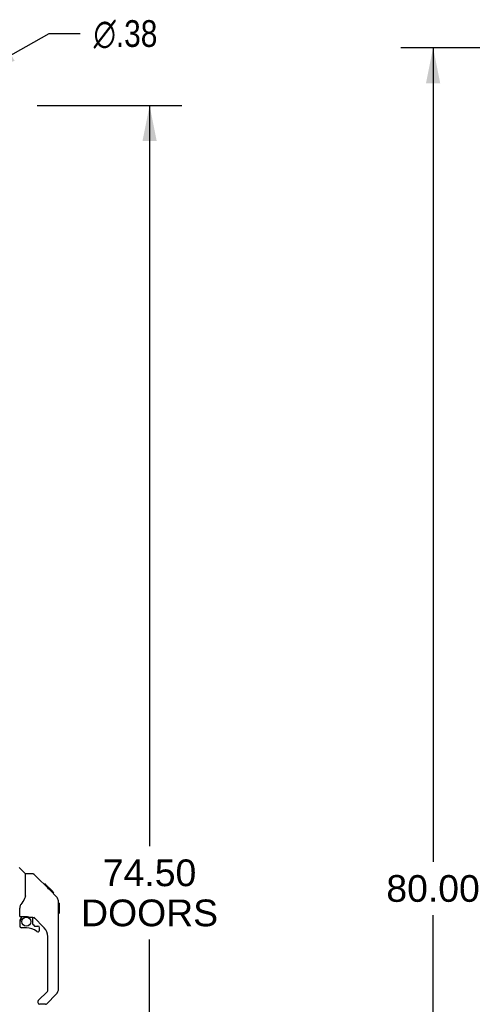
# Model space of a CAD drawing. Header units: inches. Extents: x 0 to 288, y 0 to 186.
# Tile 9 of 73: x 37 to 59, y 89 to 136. Entities that reach past the tile are written whole.
import ezdxf

# ---------------------------------------------------------------- set-up
doc = ezdxf.new("R2010")
doc.units = ezdxf.units.IN
doc.header["$LTSCALE"] = 15.847458
doc.header["$MEASUREMENT"] = 0
doc.layers.get('0').update_dxf_attribs({"linetype": 'CONTINUOUS'})
doc.layers.add('DIMENSIONS', color=7, linetype='CONTINUOUS')
doc.layers.add('LEFTHAND_DOOR_ASSEMBLY', color=7, linetype='CONTINUOUS')
doc.styles.get("Standard").update_dxf_attribs({"font": 'arial.ttf'})
doc.styles.add('TEXTSTYLE_1', font='gdt', dxfattribs={"width": 0.8})
doc.dimstyles.new('DIMSTYLE_1', dxfattribs={"dimtxt": 1.271186, "dimasz": 1.694915, "dimexe": 0.09, "dimexo": 0.07, "dimgap": 0.0375, "dimtad": 0, "dimtih": 1, "dimtoh": 1, "dimzin": 4, "dimdsep": 46, "dimtxsty": 'Standard', "dimblk": '_FILLED', "dimblk1": '_FILLED', "dimblk2": '_FILLED', "dimcen": 0.09, "dimadec": 3, "dimazin": 1, "dimtfac": 1, "dimtdec": 3, "dimtofl": 0, "dimtmove": 0, "dimatfit": 3, "dimldrblk": '_FILLED', "dimfxl": 0, "dimtolj": 1, "dimtzin": 4, "dimarcsym": 0})
doc.dimstyles.new('DIMSTYLE_2', dxfattribs={"dimtxt": 1.271186, "dimasz": 1.694915, "dimexe": 0.09, "dimexo": 0.07, "dimgap": 0.09, "dimtad": 0, "dimtih": 1, "dimtoh": 1, "dimzin": 4, "dimdsep": 46, "dimtxsty": 'Standard', "dimblk": '_FILLED', "dimblk1": '_FILLED', "dimblk2": '_FILLED', "dimcen": 0.09, "dimadec": 3, "dimazin": 1, "dimtfac": 1, "dimtdec": 3, "dimtofl": 0, "dimtmove": 0, "dimatfit": 1, "dimldrblk": '_FILLED', "dimfxl": 0, "dimtolj": 1, "dimtzin": 4, "dimarcsym": 0})

# ---------------------------------------------------------------- blocks, each defined once
blk = doc.blocks.new('_FILLED')
at = {"color": 0, "linetype": 'ByBlock'}
blk.add_solid([(0, 0), (-1, 0.2), (-1, -0.2)], dxfattribs=at)
blk = doc.blocks.new('*D7')
at = {"layer": 'DIMENSIONS', "color": 2, "linetype": 'Continuous'}
for p, q in [((37.68, 132.079), (44.558, 132.079)), ((43.032, 132.079), (43.032, 96.845)), ((43.032, 57.579), (43.032, 92.396)), ((37.68, 57.579), (44.558, 57.579))]:
    blk.add_line(p, q, dxfattribs=at)
at = {"layer": 'DIMENSIONS', "color": 2, "linetype": 'Continuous', "xscale": 1.6949152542, "yscale": 1.6949152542, "zscale": 1.6949152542}
for p, rotation in [((43.032, 132.079), 90), ((43.032, 57.579), 270)]:
    blk.add_blockref('_FILLED', p, dxfattribs=dict(at, rotation=rotation))
at = {"layer": 'DIMENSIONS', "color": 2, "linetype": 'Continuous', "insert": (43.032, 96.209), "char_height": 1.2712, "width": 6.50243, "attachment_point": 2, "line_spacing_factor": 0.9}
blk.add_mtext('74.50\\PDOORS', dxfattribs=at)
blk = doc.blocks.new('*D21')
at = {"layer": 'DIMENSIONS', "color": 2, "linetype": 'Continuous'}
for p, q in [((58.731, 134.829), (54.984, 134.829)), ((56.509, 134.829), (56.509, 96.1)), ((56.509, 54.829), (56.509, 93.558)), ((58.731, 54.829), (54.984, 54.829))]:
    blk.add_line(p, q, dxfattribs=at)
at = {"layer": 'DIMENSIONS', "color": 2, "linetype": 'Continuous', "xscale": 1.6949152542, "yscale": 1.6949152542, "zscale": 1.6949152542}
for p, rotation in [((56.509, 134.829), 90), ((56.509, 54.829), 270)]:
    blk.add_blockref('_FILLED', p, dxfattribs=dict(at, rotation=rotation))
at = {"layer": 'DIMENSIONS', "color": 2, "linetype": 'Continuous', "insert": (56.509, 95.464), "char_height": 1.2712, "width": 4.44206, "attachment_point": 2, "line_spacing_factor": 0.9}
blk.add_mtext('80.00', dxfattribs=at)
blk = doc.blocks.new('*D26')
at = {"layer": 'DIMENSIONS', "color": 2, "linetype": 'Continuous'}
for p, q in [((34.97, 133.67), (38.256, 135.503)), ((38.256, 135.503), (39.739, 135.503))]:
    blk.add_line(p, q, dxfattribs=at)
at = {"layer": 'DIMENSIONS', "color": 2, "linetype": 'Continuous', "xscale": 1.6949152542, "yscale": 1.6949152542, "zscale": 1.6949152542, "rotation": 209.1540166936}
blk.add_blockref('_FILLED', (34.97, 133.67), dxfattribs=at)
at = {"layer": 'DIMENSIONS', "color": 2, "linetype": 'Continuous', "insert": (40.374, 136.138), "char_height": 1.27119, "width": 4.16168, "attachment_point": 1, "line_spacing_factor": 0.9, "style": 'TEXTSTYLE_1'}
blk.add_mtext('{\\fgdt;n}\\fArial;.38', dxfattribs=at)

msp = doc.modelspace()

# ---------------------------------------------------------------- linework, layer by layer
at = {"layer": 'LEFTHAND_DOOR_ASSEMBLY', "color": 7, "linetype": 'Continuous'}
for p, q in [((37.128, 95.524), (36.83, 95.821)), ((37.494, 95.518), (37.133, 95.518)), ((37.133, 94.413), (37.133, 95.518)), ((38.315, 94.73), (37.55, 95.495)), ((38.071, 95.04), (38.005, 95.04)), ((38.079, 95.033), (38.012, 95.033)), ((38.088, 95.023), (38.022, 95.023)), ((38.095, 95.017), (38.028, 95.017)), ((38.103, 95.009), (38.036, 95.009)), ((38.123, 94.989), (38.056, 94.989)), ((38.071, 95.04), (38.398, 94.713)), ((38.145, 94.966), (38.078, 94.966)), ((38.169, 94.943), (38.102, 94.943)), ((38.192, 94.919), (38.125, 94.919)), ((38.216, 94.895), (38.149, 94.895)), ((38.24, 94.872), (38.173, 94.872)), ((38.232, 94.813), (38.189, 94.856)), ((38.262, 94.85), (38.195, 94.85)), ((38.282, 94.83), (38.215, 94.83)), ((38.288, 94.756), (38.232, 94.813)), ((38.299, 94.812), (38.233, 94.812)), ((38.312, 94.799), (38.246, 94.799)), ((38.317, 94.795), (38.25, 94.795)), ((38.319, 94.793), (38.252, 94.793)), ((38.319, 94.792), (38.252, 94.792)), ((38.32, 94.792), (38.253, 94.792)), ((38.322, 94.789), (38.255, 94.789)), ((38.327, 94.785), (38.26, 94.785)), ((38.333, 94.779), (38.266, 94.779)), ((38.346, 94.765), (38.279, 94.765)), ((38.315, 94.729), (38.288, 94.756)), ((38.361, 94.75), (38.295, 94.75)), ((38.369, 94.743), (38.302, 94.743)), ((38.376, 94.736), (38.309, 94.736)), ((38.315, 94.729), (38.593, 94.451)), ((38.388, 94.724), (38.321, 94.724)), ((38.393, 94.718), (38.326, 94.718)), ((38.397, 94.715), (38.33, 94.715)), ((38.398, 94.714), (38.331, 94.714)), ((38.398, 94.713), (38.331, 94.713)), ((38.399, 94.713), (38.332, 94.713)), ((38.487, 94.625), (38.399, 94.713)), ((38.416, 94.629), (38.483, 94.629)), ((38.485, 94.627), (38.418, 94.627)), ((37.133, 94.476), (37.112, 94.418)), ((38.487, 94.625), (38.42, 94.625)), ((38.708, 94.174), (38.707, 94.204)), ((38.708, 90.071), (38.708, 94.174)), ((36.858, 93.49), (36.858, 93.897)), ((38.728, 94.122), (38.708, 94.142)), ((38.728, 94.122), (38.728, 93.646)), ((36.858, 93.273), (36.858, 93.036)), ((36.877, 93.492), (37.173, 93.492)), ((36.915, 93.412), (36.995, 93.492)), ((36.922, 93.407), (36.918, 93.41)), ((36.925, 93.403), (36.922, 93.407)), ((36.93, 93.398), (36.925, 93.403)), ((37.445, 93.451), (37.358, 93.451)), ((37.488, 93.119), (37.488, 93.446)), ((38.023, 92.954), (37.522, 93.456)), ((38.728, 93.646), (38.708, 93.626)), ((37.173, 92.957), (36.936, 92.957)), ((37.491, 93.111), (37.563, 93.039)), ((37.571, 93.036), (37.724, 93.036)), ((37.803, 92.838), (37.803, 92.957)), ((38.196, 89.985), (38.196, 92.537)), ((37.738, 89.494), (38.173, 89.929)), ((38.593, 89.792), (38.141, 89.34)), ((37.724, 89.46), (37.724, 89.396)), ((38.085, 89.317), (37.803, 89.317))]:
    msp.add_line(p, q, dxfattribs=at)
for points in [[(37.55, 95.495), (37.542, 95.501), (37.534, 95.507), (37.525, 95.512), (37.515, 95.515), (37.505, 95.517), (37.494, 95.518)], [(37.112, 94.418), (37.082, 94.349), (37.046, 94.279), (37.003, 94.207), (36.956, 94.133), (36.911, 94.068)], [(38.708, 94.174), (38.707, 94.203), (38.702, 94.244), (38.692, 94.285), (38.678, 94.324), (38.66, 94.361), (38.639, 94.396), (38.614, 94.429), (38.593, 94.451)], [(36.911, 94.068), (36.9, 94.051), (36.885, 94.022), (36.872, 93.99), (36.864, 93.956), (36.859, 93.922), (36.858, 93.897)], [(36.93, 93.398), (36.92, 93.388), (36.912, 93.377), (36.904, 93.366), (36.897, 93.354), (36.891, 93.341), (36.886, 93.328), (36.883, 93.315), (36.88, 93.301), (36.878, 93.287), (36.878, 93.273)], [(36.918, 93.41), (36.917, 93.411), (36.916, 93.412), (36.916, 93.412), (36.915, 93.412)], [(37.173, 93.492), (37.18, 93.492), (37.2, 93.491), (37.22, 93.489), (37.241, 93.485), (37.26, 93.48), (37.278, 93.475), (37.294, 93.47), (37.308, 93.465), (37.32, 93.46), (37.331, 93.457), (37.34, 93.454), (37.348, 93.452), (37.356, 93.451), (37.358, 93.451)]]:
    msp.add_lwpolyline(points, dxfattribs=at)
msp.add_circle((37.173, 93.252), 0.217, dxfattribs=at)
for centre, radius, start, end in [((37.114, 95.51), 0.0197, 0, 45), ((38.275, 94.157), 0.433, 42.2386, 42.7273), ((36.877, 93.512), 0.0197, 180, 270), ((37.055, 93.273), 0.197, 135, 180), ((37.445, 93.254), 0.197, 45, 90), ((36.936, 93.036), 0.0787, 180, 270), ((37.173, 92.169), 0.787, 50.4788, 90), ((37.499, 93.119), 0.0118, 180, 225), ((37.571, 93.047), 0.0118, 225, 270), ((37.724, 92.838), 0.0787, 230.4788, 360), ((37.724, 92.957), 0.0787, 0, 90), ((37.606, 92.537), 0.591, 0, 45), ((38.118, 89.985), 0.0787, 315, 360), ((38.314, 90.071), 0.394, 315, 360), ((37.771, 89.46), 0.0472, 135, 180), ((37.803, 89.396), 0.0787, 180, 270), ((38.085, 89.396), 0.0787, 270, 315)]:
    msp.add_arc(centre, radius, start, end, dxfattribs=at)

# ---------------------------------------------------------------- dimensions: what is measured, and where the dimension line sits
at = {"layer": 'DIMENSIONS', "color": 2, "linetype": 'Continuous'}
dim = msp.add_diameter_dim_2p(p1=(34.9704, 133.6701), p2=(34.6429, 133.4874), text='%%c<>', dimstyle='DIMSTYLE_2', override={"dimpost": '<>'}, dxfattribs=at)
dim.commit()
dim.dimension.update_dxf_attribs({"geometry": '*D26', "text_midpoint": (42.4553, 135.5028), "dimtype": 163})
dim = msp.add_linear_dim(base=(56.509, 134.829), p1=(58.801, 54.829), p2=(58.801, 134.829), angle=90, dimstyle='DIMSTYLE_1', dxfattribs=at)
dim.commit()
dim.dimension.update_dxf_attribs({"geometry": '*D21', "text_midpoint": (56.502, 94.822), "dimtype": 160})
dim = msp.add_linear_dim(base=(43.032, 57.579), p1=(37.61, 132.079), p2=(37.61, 57.579), angle=270, text='<>\\PDOORS', dimstyle='DIMSTYLE_1', dxfattribs=at)
dim.commit()
dim.dimension.update_dxf_attribs({"geometry": '*D7', "text_midpoint": (43.032, 94.62), "dimtype": 160})

doc.saveas('drawing.dxf')
